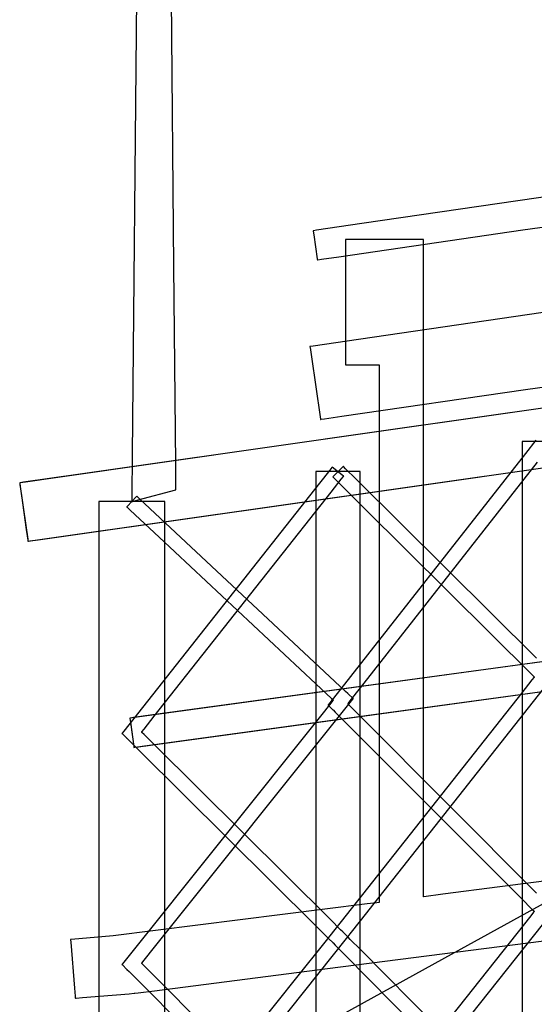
# Model space of a CAD drawing. Extents: x -1.87 to 2.02, y -1.45 to 3.07.
# Tile 25 of 59: x -1.61 to -1.44, y -0.31 to 0.02. Entities that reach past the tile are written whole.
import ezdxf

# ---------------------------------------------------------------- set-up
doc = ezdxf.new("R2010")
doc.units = 0

msp = doc.modelspace()

# ---------------------------------------------------------------- linework, layer by layer
at = {"layer": 'Layer 1', "color": 7, "linetype": 'CONTINUOUS'}
for p, q in [((-1.560547, -0.064765), (-1.564345, 0.347512)), ((-1.570346, 0.289116), (-1.574148, -0.126327)), ((-1.103908, 0.006584), (-1.499259, -0.050922)), ((-1.446754, -0.052993), (-1.051778, 0.004461)), ((-1.104948, -0.031168), (-1.500298, -0.088674)), ((-1.44583, -0.105026), (-1.051531, -0.047673)), ((-1.499259, -0.050922), (-1.514074, -0.053077)), ((-1.515118, -0.053229), (-1.515122, -0.05323)), ((-1.515122, -0.05323), (-1.515122, -0.05323)), ((-1.515122, -0.05323), (-1.515122, -0.05323)), ((-1.515122, -0.05323), (-1.515122, -0.05323)), ((-1.515122, -0.05323), (-1.515122, -0.05323)), ((-1.515122, -0.05323), (-1.515122, -0.05323)), ((-1.515122, -0.05323), (-1.515122, -0.05323)), ((-1.515122, -0.05323), (-1.515122, -0.05323)), ((-1.515122, -0.05323), (-1.515122, -0.05323)), ((-1.515122, -0.05323), (-1.515122, -0.053233)), ((-1.515122, -0.053233), (-1.515119, -0.053256)), ((-1.515119, -0.053256), (-1.515102, -0.053369)), ((-1.515056, -0.05322), (-1.515118, -0.053229)), ((-1.515102, -0.053369), (-1.514929, -0.054563)), ((-1.514074, -0.053077), (-1.515056, -0.05322)), ((-1.514929, -0.054563), (-1.513786, -0.062422)), ((-1.506743, -0.06172), (-1.446754, -0.052993)), ((-1.504616, -0.05608), (-1.504618, -0.05608)), ((-1.504618, -0.05608), (-1.504618, -0.05608)), ((-1.504618, -0.05608), (-1.504618, -0.05608)), ((-1.504618, -0.05608), (-1.504618, -0.05608)), ((-1.504618, -0.05608), (-1.504618, -0.05608)), ((-1.504618, -0.05608), (-1.504618, -0.056082)), ((-1.504618, -0.056082), (-1.504618, -0.05609)), ((-1.504618, -0.05609), (-1.504618, -0.056121)), ((-1.504618, -0.056121), (-1.504618, -0.056452)), ((-1.504618, -0.056452), (-1.504618, -0.058017)), ((-1.504596, -0.05608), (-1.504616, -0.05608)), ((-1.504488, -0.05608), (-1.504596, -0.05608)), ((-1.501257, -0.05608), (-1.504488, -0.05608)), ((-1.48049, -0.05608), (-1.501257, -0.05608)), ((-1.479292, -0.05608), (-1.48049, -0.05608)), ((-1.47918, -0.05608), (-1.479292, -0.05608)), ((-1.479157, -0.05608), (-1.47918, -0.05608)), ((-1.479155, -0.05608), (-1.479157, -0.05608)), ((-1.479154, -0.05608), (-1.479155, -0.05608)), ((-1.479154, -0.056082), (-1.479154, -0.05608)), ((-1.479154, -0.05608), (-1.479154, -0.05608)), ((-1.479154, -0.05608), (-1.479154, -0.05608)), ((-1.479154, -0.05608), (-1.479154, -0.05608)), ((-1.479154, -0.05608), (-1.479154, -0.05608)), ((-1.479154, -0.056091), (-1.479154, -0.056082)), ((-1.479154, -0.056131), (-1.479154, -0.056091)), ((-1.479154, -0.056567), (-1.479154, -0.056131)), ((-1.479154, -0.074192), (-1.479154, -0.056567)), ((-1.504618, -0.058017), (-1.504618, -0.089874)), ((-1.513786, -0.062422), (-1.513743, -0.062717)), ((-1.513743, -0.062717), (-1.513741, -0.062736)), ((-1.513741, -0.062736), (-1.51374, -0.062737)), ((-1.51374, -0.062737), (-1.51374, -0.062737)), ((-1.51374, -0.062737), (-1.51374, -0.062737)), ((-1.51374, -0.062737), (-1.51374, -0.062737)), ((-1.51374, -0.062737), (-1.51374, -0.062737)), ((-1.51374, -0.062737), (-1.51374, -0.062737)), ((-1.51374, -0.062737), (-1.51374, -0.062737)), ((-1.51374, -0.062737), (-1.513738, -0.062737)), ((-1.513738, -0.062737), (-1.513732, -0.062736)), ((-1.513732, -0.062736), (-1.513704, -0.062732)), ((-1.513704, -0.062732), (-1.513593, -0.062716)), ((-1.513593, -0.062716), (-1.512422, -0.062546)), ((-1.512422, -0.062546), (-1.506743, -0.06172)), ((-1.117904, -0.065224), (-1.591856, -0.132745)), ((-1.559952, -0.12933), (-1.560547, -0.064765)), ((-1.16191, -0.071493), (-1.494433, -0.118865)), ((-1.52791, -0.143048), (-1.054693, -0.075632)), ((-1.479154, -0.244518), (-1.479154, -0.074192)), ((-1.500298, -0.088674), (-1.515113, -0.090829)), ((-1.504618, -0.089874), (-1.504618, -0.095469)), ((-1.484251, -0.136829), (-1.152989, -0.089637)), ((-1.516161, -0.090982), (-1.516162, -0.090982)), ((-1.516162, -0.090982), (-1.516162, -0.090982)), ((-1.516162, -0.090982), (-1.516162, -0.090982)), ((-1.516162, -0.090982), (-1.516162, -0.090982)), ((-1.516162, -0.090982), (-1.516162, -0.090982)), ((-1.516162, -0.090982), (-1.516162, -0.090982)), ((-1.516162, -0.090982), (-1.516162, -0.090982)), ((-1.516162, -0.090982), (-1.516161, -0.090983)), ((-1.516158, -0.090981), (-1.516161, -0.090982)), ((-1.516161, -0.090983), (-1.516161, -0.090989)), ((-1.516161, -0.090989), (-1.516152, -0.091047)), ((-1.516096, -0.090972), (-1.516158, -0.090981)), ((-1.516152, -0.091047), (-1.516111, -0.09133)), ((-1.516111, -0.09133), (-1.515677, -0.094314)), ((-1.515113, -0.090829), (-1.516096, -0.090972)), ((-1.515677, -0.094314), (-1.512816, -0.113965)), ((-1.504618, -0.095469), (-1.504618, -0.09675)), ((-1.504618, -0.09675), (-1.504618, -0.096876)), ((-1.504618, -0.096876), (-1.504618, -0.096908)), ((-1.504618, -0.096908), (-1.504618, -0.096916)), ((-1.504618, -0.096916), (-1.504618, -0.096918)), ((-1.504618, -0.096918), (-1.504618, -0.096918)), ((-1.504618, -0.096918), (-1.504618, -0.096919)), ((-1.504618, -0.096919), (-1.504618, -0.096919)), ((-1.504618, -0.096919), (-1.504618, -0.096919)), ((-1.504618, -0.096919), (-1.504618, -0.096919)), ((-1.504618, -0.096919), (-1.504618, -0.096919)), ((-1.504618, -0.096919), (-1.504616, -0.096919)), ((-1.504616, -0.096919), (-1.504607, -0.096919)), ((-1.504607, -0.096919), (-1.504518, -0.096919)), ((-1.504518, -0.096919), (-1.504094, -0.096919)), ((-1.504094, -0.096919), (-1.495476, -0.096919)), ((-1.495476, -0.096919), (-1.493963, -0.096919)), ((-1.493963, -0.096919), (-1.493617, -0.096919)), ((-1.493617, -0.096919), (-1.493583, -0.096919)), ((-1.493583, -0.096919), (-1.493574, -0.096919)), ((-1.493574, -0.096919), (-1.493572, -0.096919)), ((-1.493572, -0.096919), (-1.493571, -0.096919)), ((-1.493571, -0.096919), (-1.493571, -0.096919)), ((-1.493571, -0.096919), (-1.493571, -0.096919)), ((-1.493571, -0.096919), (-1.493571, -0.096919)), ((-1.493571, -0.096919), (-1.493571, -0.096919)), ((-1.493571, -0.096919), (-1.493571, -0.096921)), ((-1.493571, -0.096921), (-1.493571, -0.096928)), ((-1.493571, -0.096928), (-1.493571, -0.096961)), ((-1.493571, -0.096961), (-1.493571, -0.097096)), ((-1.493571, -0.097096), (-1.493571, -0.09852)), ((-1.493571, -0.09852), (-1.493571, -0.105249)), ((-1.505715, -0.113737), (-1.44583, -0.105026)), ((-1.493571, -0.105249), (-1.493571, -0.242042)), ((-1.512816, -0.113965), (-1.512709, -0.114701)), ((-1.512709, -0.114701), (-1.512702, -0.11475)), ((-1.512702, -0.11475), (-1.512701, -0.114753)), ((-1.512701, -0.114753), (-1.512701, -0.114753)), ((-1.512701, -0.114753), (-1.512701, -0.114753)), ((-1.512701, -0.114753), (-1.512701, -0.114753)), ((-1.512701, -0.114753), (-1.512701, -0.114753)), ((-1.512701, -0.114753), (-1.512701, -0.114753)), ((-1.512701, -0.114753), (-1.512701, -0.114753)), ((-1.512701, -0.114753), (-1.512699, -0.114753)), ((-1.512699, -0.114753), (-1.512692, -0.114752)), ((-1.512692, -0.114752), (-1.512665, -0.114748)), ((-1.512665, -0.114748), (-1.512554, -0.114732)), ((-1.512554, -0.114732), (-1.511385, -0.114562)), ((-1.511385, -0.114562), (-1.505715, -0.113737)), ((-1.494433, -0.118865), (-1.599191, -0.13379)), ((-1.446913, -0.121993), (-1.446965, -0.121993)), ((-1.446965, -0.121993), (-1.446965, -0.121993)), ((-1.446965, -0.121993), (-1.446965, -0.121993)), ((-1.446965, -0.121993), (-1.446965, -0.121993)), ((-1.446965, -0.121993), (-1.446965, -0.121993)), ((-1.446965, -0.121993), (-1.446965, -0.121993)), ((-1.446965, -0.121993), (-1.446965, -0.121993)), ((-1.446965, -0.121993), (-1.446965, -0.121993)), ((-1.446965, -0.121993), (-1.446965, -0.121994)), ((-1.446965, -0.121994), (-1.446965, -0.121995)), ((-1.446965, -0.121995), (-1.446965, -0.122)), ((-1.446965, -0.122), (-1.446965, -0.122018)), ((-1.446529, -0.121993), (-1.446913, -0.121993)), ((-1.434653, -0.121993), (-1.446529, -0.121993)), ((-1.442454, -0.121543), (-1.445822, -0.125835)), ((-1.446965, -0.122018), (-1.446965, -0.122094)), ((-1.446965, -0.122094), (-1.446965, -0.122902)), ((-1.446965, -0.122902), (-1.446965, -0.12688)), ((-1.574148, -0.126327), (-1.574271, -0.139751)), ((-1.445822, -0.125835), (-1.509656, -0.207197)), ((-1.446965, -0.12688), (-1.446965, -0.143822)), ((-1.559892, -0.135844), (-1.559952, -0.12933)), ((-1.509714, -0.131312), (-1.513081, -0.135575)), ((-1.508995, -0.130401), (-1.509714, -0.131312)), ((-1.508927, -0.130315), (-1.508995, -0.130401)), ((-1.508911, -0.130295), (-1.508927, -0.130315)), ((-1.508907, -0.13029), (-1.508911, -0.130295)), ((-1.508906, -0.130289), (-1.508907, -0.13029)), ((-1.508905, -0.13029), (-1.508906, -0.130289)), ((-1.508906, -0.130289), (-1.508906, -0.130289)), ((-1.508906, -0.130289), (-1.508906, -0.130289)), ((-1.508906, -0.130289), (-1.508906, -0.130289)), ((-1.508906, -0.130289), (-1.508906, -0.130289)), ((-1.508874, -0.130313), (-1.508905, -0.13029)), ((-1.505724, -0.132803), (-1.508874, -0.130313)), ((-1.505541, -0.130284), (-1.508502, -0.133273)), ((-1.505372, -0.130113), (-1.505541, -0.130284)), ((-1.505335, -0.130077), (-1.505372, -0.130113)), ((-1.505332, -0.130073), (-1.505335, -0.130077)), ((-1.505331, -0.130072), (-1.505332, -0.130073)), ((-1.505328, -0.130075), (-1.505331, -0.130072)), ((-1.505331, -0.130072), (-1.505331, -0.130072)), ((-1.505331, -0.130072), (-1.505331, -0.130072)), ((-1.505331, -0.130072), (-1.505331, -0.130072)), ((-1.505331, -0.130072), (-1.505331, -0.130072)), ((-1.505331, -0.130072), (-1.505331, -0.130072)), ((-1.505313, -0.13009), (-1.505328, -0.130075)), ((-1.505249, -0.130153), (-1.505313, -0.13009)), ((-1.504545, -0.130852), (-1.505249, -0.130153)), ((-1.501201, -0.134169), (-1.504545, -0.130852)), ((-1.499719, -0.202315), (-1.441966, -0.128703)), ((-1.591856, -0.132745), (-1.609618, -0.135275)), ((-1.599191, -0.13379), (-1.60897, -0.135183)), ((-1.514177, -0.131777), (-1.514229, -0.131777)), ((-1.514229, -0.131777), (-1.514229, -0.131777)), ((-1.514229, -0.131777), (-1.514229, -0.131777)), ((-1.514229, -0.131777), (-1.514229, -0.131777)), ((-1.514229, -0.131777), (-1.514229, -0.131777)), ((-1.514229, -0.131777), (-1.514229, -0.131777)), ((-1.514229, -0.131777), (-1.514229, -0.131777)), ((-1.514229, -0.131777), (-1.514229, -0.131777)), ((-1.514229, -0.131777), (-1.514229, -0.131777)), ((-1.514229, -0.131777), (-1.514229, -0.131778)), ((-1.514229, -0.131778), (-1.514229, -0.131783)), ((-1.514229, -0.131783), (-1.514229, -0.131802)), ((-1.514229, -0.131802), (-1.514229, -0.131877)), ((-1.514229, -0.131877), (-1.514229, -0.132679)), ((-1.514229, -0.132679), (-1.514229, -0.136627)), ((-1.513793, -0.131777), (-1.514177, -0.131777)), ((-1.501917, -0.131777), (-1.513793, -0.131777)), ((-1.509233, -0.138458), (-1.505929, -0.134275)), ((-1.508712, -0.133484), (-1.508713, -0.133485)), ((-1.508713, -0.133485), (-1.508713, -0.133485)), ((-1.508713, -0.133485), (-1.508713, -0.133485)), ((-1.508713, -0.133485), (-1.508713, -0.133485)), ((-1.508713, -0.133485), (-1.508713, -0.133486)), ((-1.508713, -0.133486), (-1.508713, -0.133486)), ((-1.508713, -0.133486), (-1.508712, -0.133487)), ((-1.508708, -0.133481), (-1.508712, -0.133484)), ((-1.508712, -0.133487), (-1.508708, -0.133491)), ((-1.508672, -0.133444), (-1.508708, -0.133481)), ((-1.508708, -0.133491), (-1.508691, -0.133507)), ((-1.508691, -0.133507), (-1.508511, -0.133686)), ((-1.508502, -0.133273), (-1.508672, -0.133444)), ((-1.508511, -0.133686), (-1.507635, -0.134555)), ((-1.507635, -0.134555), (-1.498443, -0.143676)), ((-1.505929, -0.134275), (-1.505222, -0.133381)), ((-1.505196, -0.13322), (-1.505724, -0.132803)), ((-1.505222, -0.133381), (-1.505155, -0.133296)), ((-1.505146, -0.13326), (-1.505196, -0.13322)), ((-1.505155, -0.133296), (-1.505139, -0.133275)), ((-1.505135, -0.133268), (-1.505146, -0.13326)), ((-1.505139, -0.133275), (-1.505135, -0.13327)), ((-1.505134, -0.133269), (-1.505135, -0.133268)), ((-1.505135, -0.13327), (-1.505134, -0.133269)), ((-1.505134, -0.133269), (-1.505134, -0.133269)), ((-1.505134, -0.133269), (-1.505134, -0.133269)), ((-1.505134, -0.133269), (-1.505134, -0.133269)), ((-1.505134, -0.133269), (-1.505134, -0.133269)), ((-1.505134, -0.133269), (-1.505134, -0.133269)), ((-1.500057, -0.131777), (-1.501917, -0.131777)), ((-1.442297, -0.192615), (-1.501201, -0.134169)), ((-1.499869, -0.131777), (-1.500057, -0.131777)), ((-1.499825, -0.131777), (-1.499869, -0.131777)), ((-1.499816, -0.131777), (-1.499825, -0.131777)), ((-1.499815, -0.131777), (-1.499816, -0.131777)), ((-1.499816, -0.131777), (-1.499816, -0.131777)), ((-1.499815, -0.131787), (-1.499815, -0.131777)), ((-1.499815, -0.131777), (-1.499815, -0.131777)), ((-1.499815, -0.131777), (-1.499815, -0.131777)), ((-1.499815, -0.131777), (-1.499815, -0.131777)), ((-1.499815, -0.131777), (-1.499815, -0.131777)), ((-1.499815, -0.131777), (-1.499815, -0.131777)), ((-1.499815, -0.131777), (-1.499815, -0.131777)), ((-1.499815, -0.131777), (-1.499815, -0.131777)), ((-1.499815, -0.133644), (-1.499815, -0.131787)), ((-1.499815, -0.170798), (-1.499815, -0.133644)), ((-1.610869, -0.135453), (-1.610874, -0.135454)), ((-1.61087, -0.135453), (-1.610874, -0.135454)), ((-1.610874, -0.135454), (-1.610874, -0.135454)), ((-1.610874, -0.135454), (-1.610874, -0.135454)), ((-1.610874, -0.135454), (-1.610874, -0.135454)), ((-1.610874, -0.135454), (-1.610874, -0.135454)), ((-1.610874, -0.135454), (-1.610874, -0.135454)), ((-1.610874, -0.135454), (-1.610874, -0.135454)), ((-1.610874, -0.135454), (-1.610874, -0.135454)), ((-1.610874, -0.135454), (-1.610874, -0.135455)), ((-1.610874, -0.135454), (-1.610874, -0.135454)), ((-1.610874, -0.135454), (-1.610874, -0.135454)), ((-1.610874, -0.135454), (-1.610874, -0.135454)), ((-1.610874, -0.135454), (-1.610874, -0.135454)), ((-1.610874, -0.135454), (-1.610874, -0.135454)), ((-1.610874, -0.135454), (-1.610874, -0.135454)), ((-1.610874, -0.135454), (-1.610874, -0.135455)), ((-1.610874, -0.135455), (-1.610873, -0.13546)), ((-1.610874, -0.135455), (-1.610874, -0.135456)), ((-1.610874, -0.135456), (-1.610871, -0.135475)), ((-1.610873, -0.13546), (-1.610867, -0.135506)), ((-1.610871, -0.135475), (-1.610858, -0.135565)), ((-1.610763, -0.135438), (-1.61087, -0.135453)), ((-1.610795, -0.135443), (-1.610869, -0.135453)), ((-1.610867, -0.135506), (-1.610835, -0.135733)), ((-1.610858, -0.135565), (-1.610804, -0.135946)), ((-1.610835, -0.135733), (-1.610495, -0.138122)), ((-1.610804, -0.135946), (-1.610287, -0.139582)), ((-1.609618, -0.135275), (-1.610795, -0.135443)), ((-1.60897, -0.135183), (-1.610763, -0.135438)), ((-1.593399, -0.152378), (-1.484251, -0.136829)), ((-1.513081, -0.135575), (-1.576927, -0.216404)), ((-1.572186, -0.141004), (-1.559874, -0.137722)), ((-1.559877, -0.137373), (-1.559892, -0.135844)), ((-1.559875, -0.137683), (-1.559877, -0.137373)), ((-1.559874, -0.137712), (-1.559875, -0.137683)), ((-1.559874, -0.137719), (-1.559874, -0.137712)), ((-1.559874, -0.137721), (-1.559874, -0.137719)), ((-1.559874, -0.137722), (-1.559874, -0.137721)), ((-1.559874, -0.137722), (-1.559874, -0.137722)), ((-1.559874, -0.137722), (-1.559874, -0.137722)), ((-1.559874, -0.137722), (-1.559874, -0.137722)), ((-1.514229, -0.136627), (-1.514229, -0.153441)), ((-1.610495, -0.138122), (-1.608255, -0.15385)), ((-1.610287, -0.139582), (-1.608716, -0.150617)), ((-1.57285, -0.140026), (-1.575725, -0.143102)), ((-1.574271, -0.139751), (-1.574288, -0.141564)), ((-1.574046, -0.1415), (-1.572186, -0.141004)), ((-1.572685, -0.139851), (-1.57285, -0.140026)), ((-1.57265, -0.139813), (-1.572685, -0.139851)), ((-1.572647, -0.139809), (-1.57265, -0.139813)), ((-1.572646, -0.139809), (-1.572647, -0.139809)), ((-1.572646, -0.139809), (-1.572646, -0.139808)), ((-1.572646, -0.139808), (-1.572646, -0.139808)), ((-1.572646, -0.139808), (-1.572646, -0.139808)), ((-1.572646, -0.139808), (-1.572646, -0.139808)), ((-1.572646, -0.139808), (-1.572646, -0.139809)), ((-1.572643, -0.139811), (-1.572646, -0.139809)), ((-1.572628, -0.139825), (-1.572643, -0.139811)), ((-1.572562, -0.139887), (-1.572628, -0.139825)), ((-1.57184, -0.140562), (-1.572562, -0.139887)), ((-1.568412, -0.143766), (-1.57184, -0.140562)), ((-1.566972, -0.211556), (-1.509233, -0.138458)), ((-1.599782, -0.153287), (-1.52791, -0.143048)), ((-1.585021, -0.141564), (-1.585099, -0.141564)), ((-1.585099, -0.141564), (-1.585099, -0.141564)), ((-1.585099, -0.141564), (-1.585099, -0.141564)), ((-1.585099, -0.141564), (-1.585099, -0.141564)), ((-1.585099, -0.141564), (-1.585099, -0.141564)), ((-1.585099, -0.141564), (-1.585099, -0.141564)), ((-1.585099, -0.141564), (-1.585099, -0.141564)), ((-1.585099, -0.141564), (-1.585099, -0.141564)), ((-1.585099, -0.141564), (-1.585099, -0.141565)), ((-1.585099, -0.141565), (-1.585099, -0.141566)), ((-1.585099, -0.141566), (-1.585099, -0.14157)), ((-1.585099, -0.14157), (-1.585099, -0.141589)), ((-1.585099, -0.141589), (-1.585099, -0.141664)), ((-1.585099, -0.141664), (-1.585099, -0.142459)), ((-1.585099, -0.142459), (-1.585099, -0.146378)), ((-1.584445, -0.141564), (-1.585021, -0.141564)), ((-1.566629, -0.141564), (-1.584445, -0.141564)), ((-1.575928, -0.143319), (-1.575929, -0.14332)), ((-1.575929, -0.14332), (-1.575929, -0.14332)), ((-1.575929, -0.14332), (-1.575929, -0.14332)), ((-1.575929, -0.14332), (-1.575929, -0.14332)), ((-1.575929, -0.14332), (-1.575929, -0.14332)), ((-1.575929, -0.14332), (-1.575929, -0.14332)), ((-1.575929, -0.14332), (-1.575928, -0.143321)), ((-1.575925, -0.143315), (-1.575928, -0.143319)), ((-1.575928, -0.143321), (-1.575924, -0.143325)), ((-1.57589, -0.143278), (-1.575925, -0.143315)), ((-1.575924, -0.143325), (-1.575907, -0.143341)), ((-1.575907, -0.143341), (-1.575722, -0.143514)), ((-1.575725, -0.143102), (-1.57589, -0.143278)), ((-1.575722, -0.143514), (-1.574825, -0.144353)), ((-1.574825, -0.144353), (-1.56541, -0.153154)), ((-1.574288, -0.141564), (-1.574288, -0.141564)), ((-1.574288, -0.141564), (-1.574288, -0.141564)), ((-1.574288, -0.141564), (-1.574288, -0.141564)), ((-1.574288, -0.141564), (-1.574288, -0.141564)), ((-1.574288, -0.141564), (-1.574288, -0.141564)), ((-1.574288, -0.141564), (-1.574288, -0.141564)), ((-1.574288, -0.141564), (-1.574288, -0.141564)), ((-1.574288, -0.141564), (-1.574288, -0.141564)), ((-1.574288, -0.141564), (-1.574288, -0.141564)), ((-1.574288, -0.141564), (-1.574288, -0.141564)), ((-1.574288, -0.141564), (-1.574287, -0.141564)), ((-1.574287, -0.141564), (-1.574278, -0.141562)), ((-1.574287, -0.141564), (-1.574287, -0.141564)), ((-1.574278, -0.141562), (-1.574234, -0.14155)), ((-1.574234, -0.14155), (-1.574046, -0.1415)), ((-1.508022, -0.200219), (-1.568412, -0.143766)), ((-1.563839, -0.141564), (-1.566629, -0.141564)), ((-1.563558, -0.141564), (-1.563839, -0.141564)), ((-1.563492, -0.141564), (-1.563558, -0.141564)), ((-1.563478, -0.141564), (-1.563492, -0.141564)), ((-1.563477, -0.141564), (-1.563478, -0.141564)), ((-1.563477, -0.141565), (-1.563477, -0.141564)), ((-1.563477, -0.141564), (-1.563477, -0.141564)), ((-1.563477, -0.141564), (-1.563477, -0.141564)), ((-1.563477, -0.141564), (-1.563477, -0.141564)), ((-1.563477, -0.141564), (-1.563477, -0.141564)), ((-1.563477, -0.141564), (-1.563477, -0.141564)), ((-1.563477, -0.141564), (-1.563477, -0.141564)), ((-1.563477, -0.141564), (-1.563477, -0.141564)), ((-1.563477, -0.141575), (-1.563477, -0.141565)), ((-1.563477, -0.143417), (-1.563477, -0.141575)), ((-1.563477, -0.18029), (-1.563477, -0.143417)), ((-1.498443, -0.143676), (-1.443521, -0.198173)), ((-1.446965, -0.143822), (-1.446965, -0.311714)), ((-1.585099, -0.146378), (-1.585099, -0.163065)), ((-1.608716, -0.150617), (-1.608221, -0.154094)), ((-1.115435, -0.149272), (-1.574937, -0.212178)), ((-1.11226, -0.148837), (-1.557088, -0.209735)), ((-1.498253, -0.211382), (-1.053776, -0.15053)), ((-1.495386, -0.210989), (-1.053206, -0.15045)), ((-1.608255, -0.15385), (-1.608172, -0.15444)), ((-1.608221, -0.154094), (-1.608175, -0.154418)), ((-1.607545, -0.154393), (-1.604837, -0.154007)), ((-1.606586, -0.154257), (-1.599782, -0.153287)), ((-1.604837, -0.154007), (-1.593399, -0.152378)), ((-1.56541, -0.153154), (-1.509149, -0.205744)), ((-1.514229, -0.153441), (-1.514229, -0.320071)), ((-1.608175, -0.154418), (-1.608166, -0.154478)), ((-1.608172, -0.15444), (-1.608166, -0.154479)), ((-1.608166, -0.154478), (-1.608166, -0.154481)), ((-1.608166, -0.154479), (-1.608166, -0.154481)), ((-1.608166, -0.154481), (-1.608166, -0.154482)), ((-1.608166, -0.154482), (-1.608165, -0.154481)), ((-1.608166, -0.154481), (-1.608166, -0.154482)), ((-1.608166, -0.154482), (-1.608166, -0.154482)), ((-1.608166, -0.154482), (-1.608166, -0.154482)), ((-1.608166, -0.154482), (-1.608166, -0.154482)), ((-1.608166, -0.154482), (-1.608166, -0.154482)), ((-1.608166, -0.154482), (-1.608166, -0.154482)), ((-1.608166, -0.154482), (-1.608166, -0.154482)), ((-1.608166, -0.154482), (-1.608166, -0.154482)), ((-1.608166, -0.154482), (-1.608165, -0.154482)), ((-1.608165, -0.154481), (-1.608163, -0.154481)), ((-1.608165, -0.154482), (-1.608165, -0.154481)), ((-1.608165, -0.154481), (-1.608162, -0.154481)), ((-1.608163, -0.154481), (-1.608155, -0.15448)), ((-1.608162, -0.154481), (-1.608149, -0.154479)), ((-1.608155, -0.15448), (-1.608122, -0.154475)), ((-1.608149, -0.154479), (-1.608097, -0.154472)), ((-1.608122, -0.154475), (-1.60799, -0.154456)), ((-1.608097, -0.154472), (-1.607545, -0.154393)), ((-1.60799, -0.154456), (-1.606586, -0.154257)), ((-1.585099, -0.163065), (-1.585099, -0.328431)), ((-1.499815, -1.234725), (-1.499815, -0.170798)), ((-1.563477, -1.236153), (-1.563477, -0.18029)), ((-1.499711, -0.278304), (-1.437118, -0.199058)), ((-1.443059, -0.198828), (-1.443763, -0.199718)), ((-1.443521, -0.198173), (-1.442993, -0.198698)), ((-1.442993, -0.198744), (-1.443059, -0.198828)), ((-1.442993, -0.198698), (-1.442977, -0.198713)), ((-1.442977, -0.198723), (-1.442993, -0.198744)), ((-1.442977, -0.198713), (-1.442974, -0.198717)), ((-1.442974, -0.198719), (-1.442977, -0.198723)), ((-1.442974, -0.198717), (-1.442973, -0.198718)), ((-1.442973, -0.198718), (-1.442974, -0.198719)), ((-1.442973, -0.198718), (-1.442973, -0.198718)), ((-1.442973, -0.198718), (-1.442973, -0.198718)), ((-1.504538, -0.203476), (-1.508022, -0.200219)), ((-1.443763, -0.199718), (-1.447062, -0.203895)), ((-1.447062, -0.203895), (-1.509653, -0.283139)), ((-1.503783, -0.204182), (-1.504538, -0.203476)), ((-1.503581, -0.204371), (-1.503783, -0.204182)), ((-1.50216, -0.205702), (-1.503581, -0.204371)), ((-1.503024, -0.206527), (-1.499719, -0.202315)), ((-1.566858, -0.286869), (-1.50266, -0.206549)), ((-1.509397, -0.207282), (-1.512778, -0.211512)), ((-1.510224, -0.207922), (-1.510225, -0.207922)), ((-1.510225, -0.207922), (-1.510225, -0.207922)), ((-1.510225, -0.207922), (-1.510225, -0.207923)), ((-1.510225, -0.207923), (-1.510225, -0.207923)), ((-1.510225, -0.207923), (-1.510225, -0.207923)), ((-1.510225, -0.207923), (-1.510225, -0.207923)), ((-1.510225, -0.207923), (-1.510225, -0.207923)), ((-1.510225, -0.207923), (-1.510223, -0.207924)), ((-1.510223, -0.20792), (-1.510224, -0.207922)), ((-1.510183, -0.207869), (-1.510223, -0.20792)), ((-1.510223, -0.207924), (-1.510218, -0.207929)), ((-1.510218, -0.207929), (-1.510196, -0.207951)), ((-1.510196, -0.207951), (-1.50998, -0.208168)), ((-1.509656, -0.207197), (-1.510183, -0.207869)), ((-1.50998, -0.208168), (-1.508731, -0.20942)), ((-1.508676, -0.20638), (-1.509397, -0.207282)), ((-1.509149, -0.205744), (-1.508608, -0.206249)), ((-1.508608, -0.206295), (-1.508676, -0.20638)), ((-1.508608, -0.206249), (-1.508591, -0.206265)), ((-1.508591, -0.206275), (-1.508608, -0.206295)), ((-1.508591, -0.206265), (-1.508588, -0.206268)), ((-1.508588, -0.20627), (-1.508591, -0.206275)), ((-1.508588, -0.206268), (-1.508587, -0.206269)), ((-1.508587, -0.206269), (-1.508588, -0.20627)), ((-1.508587, -0.206269), (-1.508587, -0.206269)), ((-1.508587, -0.206269), (-1.508587, -0.206269)), ((-1.503819, -0.20754), (-1.503818, -0.207539)), ((-1.503819, -0.207541), (-1.503819, -0.20754)), ((-1.503816, -0.207544), (-1.503819, -0.207541)), ((-1.503819, -0.207541), (-1.503819, -0.207541)), ((-1.503819, -0.207541), (-1.503819, -0.207541)), ((-1.503818, -0.207539), (-1.503814, -0.207534)), ((-1.503802, -0.207558), (-1.503816, -0.207544)), ((-1.503814, -0.207534), (-1.503798, -0.207514)), ((-1.50374, -0.20762), (-1.503802, -0.207558)), ((-1.503798, -0.207514), (-1.503731, -0.207428)), ((-1.503052, -0.208308), (-1.50374, -0.20762)), ((-1.503731, -0.207428), (-1.503024, -0.206527)), ((-1.499786, -0.211577), (-1.503052, -0.208308)), ((-1.50266, -0.206549), (-1.502104, -0.205852)), ((-1.502079, -0.205778), (-1.50216, -0.205702)), ((-1.502104, -0.205852), (-1.502061, -0.205799)), ((-1.502062, -0.205794), (-1.502079, -0.205778)), ((-1.50206, -0.205796), (-1.502062, -0.205794)), ((-1.502061, -0.205799), (-1.50206, -0.205797)), ((-1.502059, -0.205796), (-1.50206, -0.205796)), ((-1.50206, -0.205797), (-1.502059, -0.205797)), ((-1.502059, -0.205797), (-1.502059, -0.205796)), ((-1.502059, -0.205796), (-1.502059, -0.205796)), ((-1.502059, -0.205797), (-1.502059, -0.205797)), ((-1.502059, -0.205797), (-1.502059, -0.205797)), ((-1.502059, -0.205797), (-1.502059, -0.205797)), ((-1.502059, -0.205797), (-1.502059, -0.205797)), ((-1.512778, -0.211512), (-1.576924, -0.291768)), ((-1.557088, -0.209735), (-1.573758, -0.212017)), ((-1.570276, -0.215739), (-1.566972, -0.211556)), ((-1.565759, -0.220624), (-1.498253, -0.211382)), ((-1.564634, -0.22047), (-1.495386, -0.210989)), ((-1.508731, -0.20942), (-1.508721, -0.20943)), ((-1.508721, -0.20943), (-1.508721, -0.209431)), ((-1.508721, -0.209431), (-1.50872, -0.209431)), ((-1.50872, -0.209431), (-1.508716, -0.209435)), ((-1.508716, -0.209435), (-1.508699, -0.209452)), ((-1.508699, -0.209452), (-1.508632, -0.209519)), ((-1.508632, -0.209519), (-1.507927, -0.210225)), ((-1.507927, -0.210225), (-1.504631, -0.213523)), ((-1.442203, -0.269205), (-1.499786, -0.211577)), ((-1.574933, -0.212178), (-1.574937, -0.212178)), ((-1.574937, -0.212178), (-1.574937, -0.212178)), ((-1.574937, -0.212178), (-1.574937, -0.212178)), ((-1.574937, -0.212178), (-1.574937, -0.212178)), ((-1.574937, -0.212178), (-1.574937, -0.212178)), ((-1.574937, -0.212178), (-1.574937, -0.212178)), ((-1.574937, -0.212178), (-1.574937, -0.212178)), ((-1.574937, -0.212178), (-1.574937, -0.212179)), ((-1.574937, -0.212178), (-1.574937, -0.212178)), ((-1.574937, -0.212178), (-1.574937, -0.212178)), ((-1.574937, -0.212178), (-1.574937, -0.212178)), ((-1.574937, -0.212178), (-1.574937, -0.212178)), ((-1.574937, -0.212178), (-1.574937, -0.212178)), ((-1.574937, -0.212178), (-1.574937, -0.212179)), ((-1.574937, -0.212179), (-1.574937, -0.212179)), ((-1.574937, -0.212179), (-1.574937, -0.212181)), ((-1.574937, -0.212179), (-1.574937, -0.212179)), ((-1.574937, -0.212179), (-1.574936, -0.212185)), ((-1.574937, -0.212181), (-1.574934, -0.212205)), ((-1.574936, -0.212185), (-1.574932, -0.212214)), ((-1.574934, -0.212205), (-1.574918, -0.212318)), ((-1.574863, -0.212168), (-1.574933, -0.212178)), ((-1.574932, -0.212214), (-1.574915, -0.212338)), ((-1.574918, -0.212318), (-1.574755, -0.213514)), ((-1.574915, -0.212338), (-1.574747, -0.213567)), ((-1.573758, -0.212017), (-1.574863, -0.212168)), ((-1.574755, -0.213514), (-1.573677, -0.221386)), ((-1.574747, -0.213567), (-1.573674, -0.221414)), ((-1.504631, -0.213523), (-1.447058, -0.271145)), ((-1.577503, -0.217133), (-1.577504, -0.217135)), ((-1.577504, -0.217135), (-1.577504, -0.217135)), ((-1.577504, -0.217135), (-1.577504, -0.217135)), ((-1.577504, -0.217135), (-1.577504, -0.217135)), ((-1.577504, -0.217135), (-1.577504, -0.217135)), ((-1.577504, -0.217135), (-1.577504, -0.217135)), ((-1.577504, -0.217135), (-1.577504, -0.217135)), ((-1.577504, -0.217135), (-1.577504, -0.217135)), ((-1.577504, -0.217135), (-1.577503, -0.217136)), ((-1.577461, -0.217081), (-1.577503, -0.217133)), ((-1.577503, -0.217136), (-1.577498, -0.217142)), ((-1.577498, -0.217142), (-1.577475, -0.217164)), ((-1.577475, -0.217164), (-1.577256, -0.217381)), ((-1.576927, -0.216404), (-1.577461, -0.217081)), ((-1.577256, -0.217381), (-1.575991, -0.218637)), ((-1.571071, -0.216745), (-1.57107, -0.216744)), ((-1.571071, -0.216746), (-1.571071, -0.216745)), ((-1.571071, -0.216745), (-1.571071, -0.216745)), ((-1.571071, -0.216745), (-1.571071, -0.216745)), ((-1.571068, -0.216748), (-1.571071, -0.216746)), ((-1.57107, -0.216744), (-1.571066, -0.216739)), ((-1.571054, -0.216762), (-1.571068, -0.216748)), ((-1.571066, -0.216739), (-1.57105, -0.216718)), ((-1.570992, -0.216824), (-1.571054, -0.216762)), ((-1.57105, -0.216718), (-1.570983, -0.216634)), ((-1.570304, -0.217506), (-1.570992, -0.216824)), ((-1.570983, -0.216634), (-1.570276, -0.215739)), ((-1.567039, -0.220746), (-1.570304, -0.217506)), ((-1.575991, -0.218637), (-1.575981, -0.218647)), ((-1.575981, -0.218647), (-1.57598, -0.218647)), ((-1.57598, -0.218647), (-1.57598, -0.218648)), ((-1.57598, -0.218648), (-1.575976, -0.218652)), ((-1.575976, -0.218652), (-1.575959, -0.218668)), ((-1.575959, -0.218668), (-1.575892, -0.218735)), ((-1.575892, -0.218735), (-1.575187, -0.219434)), ((-1.575187, -0.219434), (-1.571892, -0.222704)), ((-1.573677, -0.221386), (-1.573637, -0.221681)), ((-1.573674, -0.221414), (-1.573636, -0.221688)), ((-1.573469, -0.221679), (-1.572151, -0.221499)), ((-1.57326, -0.221651), (-1.57162, -0.221426)), ((-1.572151, -0.221499), (-1.565759, -0.220624)), ((-1.57162, -0.221426), (-1.564634, -0.22047)), ((-1.509473, -0.277871), (-1.567039, -0.220746)), ((-1.472191, -0.290366), (-1.346531, -0.221254)), ((-1.573637, -0.221681), (-1.573634, -0.221701)), ((-1.573636, -0.221688), (-1.573634, -0.221702)), ((-1.573634, -0.221701), (-1.573634, -0.221702)), ((-1.573634, -0.221702), (-1.573634, -0.221702)), ((-1.573634, -0.221702), (-1.573634, -0.221702)), ((-1.573634, -0.221702), (-1.573634, -0.221702)), ((-1.573634, -0.221702), (-1.573634, -0.221702)), ((-1.573634, -0.221702), (-1.573634, -0.221702)), ((-1.573634, -0.221702), (-1.573634, -0.221702)), ((-1.573634, -0.221702), (-1.573632, -0.221702)), ((-1.573634, -0.221702), (-1.573634, -0.221702)), ((-1.573634, -0.221702), (-1.573634, -0.221702)), ((-1.573634, -0.221702), (-1.573634, -0.221702)), ((-1.573634, -0.221702), (-1.573634, -0.221702)), ((-1.573634, -0.221702), (-1.573634, -0.221702)), ((-1.573634, -0.221702), (-1.573634, -0.221702)), ((-1.573634, -0.221702), (-1.573634, -0.221702)), ((-1.573634, -0.221702), (-1.573632, -0.221702)), ((-1.573632, -0.221702), (-1.573624, -0.221701)), ((-1.573632, -0.221702), (-1.573624, -0.221701)), ((-1.573624, -0.221701), (-1.573593, -0.221696)), ((-1.573624, -0.221701), (-1.573593, -0.221696)), ((-1.573593, -0.221696), (-1.57326, -0.221651)), ((-1.573593, -0.221696), (-1.573469, -0.221679)), ((-1.571892, -0.222704), (-1.514332, -0.279815)), ((-1.510465, -0.293809), (-1.088772, -0.239692)), ((-1.493571, -0.242042), (-1.493571, -0.266054)), ((-1.479154, -0.267743), (-1.479154, -0.244518)), ((-1.41368, -0.262018), (-1.472858, -0.269611)), ((-1.493571, -0.266054), (-1.493571, -0.271547)), ((-1.479154, -0.269916), (-1.479154, -0.267743)), ((-1.472858, -0.269611), (-1.478984, -0.270397)), ((-1.497467, -0.272769), (-1.580362, -0.283181)), ((-1.494321, -0.272365), (-1.497467, -0.272769)), ((-1.493655, -0.27228), (-1.494321, -0.272365)), ((-1.493591, -0.272272), (-1.493655, -0.27228)), ((-1.493576, -0.27227), (-1.493591, -0.272272)), ((-1.493572, -0.272269), (-1.493576, -0.27227)), ((-1.493571, -0.272269), (-1.493572, -0.272269)), ((-1.493571, -0.271547), (-1.493571, -0.272088)), ((-1.493571, -0.272088), (-1.493571, -0.272225)), ((-1.493571, -0.272225), (-1.493571, -0.272258)), ((-1.493571, -0.272258), (-1.493571, -0.272267)), ((-1.493571, -0.272267), (-1.493571, -0.272268)), ((-1.493571, -0.272268), (-1.493571, -0.272269)), ((-1.493571, -0.272269), (-1.493571, -0.272269)), ((-1.493571, -0.272269), (-1.493571, -0.272269)), ((-1.479154, -0.270363), (-1.479154, -0.269916)), ((-1.479154, -0.270405), (-1.479154, -0.270363)), ((-1.479154, -0.270415), (-1.479154, -0.270405)), ((-1.479154, -0.270418), (-1.479154, -0.270415)), ((-1.479153, -0.270418), (-1.479154, -0.270419)), ((-1.479154, -0.270419), (-1.479154, -0.270418)), ((-1.479154, -0.270418), (-1.479154, -0.270418)), ((-1.479154, -0.270419), (-1.479154, -0.270419)), ((-1.47915, -0.270418), (-1.479153, -0.270418)), ((-1.479136, -0.270416), (-1.47915, -0.270418)), ((-1.478984, -0.270397), (-1.479136, -0.270416)), ((-1.447058, -0.271145), (-1.443764, -0.274441)), ((-1.493516, -0.346512), (-1.436933, -0.275357)), ((-1.443177, -0.27549), (-1.444057, -0.276598)), ((-1.443764, -0.274441), (-1.44306, -0.275146)), ((-1.442995, -0.275262), (-1.443177, -0.27549)), ((-1.44306, -0.275146), (-1.442994, -0.275213)), ((-1.442978, -0.27524), (-1.442995, -0.275262)), ((-1.442994, -0.275213), (-1.442977, -0.275229)), ((-1.442974, -0.275235), (-1.442978, -0.27524)), ((-1.442977, -0.275229), (-1.442974, -0.275233)), ((-1.442974, -0.275233), (-1.442973, -0.275233)), ((-1.442973, -0.275234), (-1.442974, -0.275235)), ((-1.442973, -0.275233), (-1.442973, -0.275234)), ((-1.442973, -0.275234), (-1.442973, -0.275234)), ((-1.442973, -0.275234), (-1.442973, -0.275234)), ((-1.506149, -0.281169), (-1.509473, -0.277871)), ((-1.50302, -0.282494), (-1.499711, -0.278304)), ((-1.444057, -0.276598), (-1.45328, -0.288196)), ((-1.514332, -0.279815), (-1.51104, -0.283082)), ((-1.505428, -0.281885), (-1.506149, -0.281169)), ((-1.505236, -0.282076), (-1.505428, -0.281885)), ((-1.503891, -0.283407), (-1.505236, -0.282076)), ((-1.503729, -0.283392), (-1.50302, -0.282494)), ((-1.594295, -0.284332), (-1.594299, -0.284332)), ((-1.594299, -0.284332), (-1.594299, -0.284332)), ((-1.594299, -0.284332), (-1.594299, -0.284332)), ((-1.594299, -0.284332), (-1.594299, -0.284332)), ((-1.594299, -0.284332), (-1.594299, -0.284332)), ((-1.594299, -0.284332), (-1.594299, -0.284332)), ((-1.594299, -0.284332), (-1.594299, -0.284333)), ((-1.594299, -0.284333), (-1.594299, -0.284337)), ((-1.594299, -0.284337), (-1.594298, -0.284352)), ((-1.594298, -0.284352), (-1.594285, -0.284508)), ((-1.594281, -0.28433), (-1.594295, -0.284332)), ((-1.594285, -0.284508), (-1.594224, -0.285244)), ((-1.594127, -0.284318), (-1.594281, -0.28433)), ((-1.594224, -0.285244), (-1.592986, -0.300187)), ((-1.580362, -0.283181), (-1.594127, -0.284318)), ((-1.560773, -0.354659), (-1.50419, -0.283993)), ((-1.511333, -0.285222), (-1.520554, -0.296739)), ((-1.510452, -0.284122), (-1.511333, -0.285222)), ((-1.51104, -0.283082), (-1.510336, -0.28378)), ((-1.510271, -0.283896), (-1.510452, -0.284122)), ((-1.510336, -0.28378), (-1.510269, -0.283847)), ((-1.510254, -0.283874), (-1.510271, -0.283896)), ((-1.510269, -0.283847), (-1.510253, -0.283863)), ((-1.51025, -0.283869), (-1.510254, -0.283874)), ((-1.510253, -0.283863), (-1.510249, -0.283866)), ((-1.510249, -0.283868), (-1.51025, -0.283869)), ((-1.510249, -0.283866), (-1.510248, -0.283867)), ((-1.510248, -0.283867), (-1.510249, -0.283868)), ((-1.510248, -0.283867), (-1.510248, -0.283867)), ((-1.510248, -0.283867), (-1.510248, -0.283867)), ((-1.510224, -0.283863), (-1.510225, -0.283863)), ((-1.510225, -0.283863), (-1.510225, -0.283863)), ((-1.510225, -0.283863), (-1.510225, -0.283863)), ((-1.510225, -0.283863), (-1.510225, -0.283863)), ((-1.510225, -0.283863), (-1.510225, -0.283863)), ((-1.510225, -0.283863), (-1.510225, -0.283863)), ((-1.510225, -0.283863), (-1.510225, -0.283864)), ((-1.510225, -0.283864), (-1.510224, -0.283864)), ((-1.510223, -0.283861), (-1.510224, -0.283863)), ((-1.510224, -0.283864), (-1.51022, -0.283868)), ((-1.510182, -0.28381), (-1.510223, -0.283861)), ((-1.51022, -0.283868), (-1.5102, -0.283888)), ((-1.5102, -0.283888), (-1.509991, -0.2841)), ((-1.509653, -0.283139), (-1.510182, -0.28381)), ((-1.509991, -0.2841), (-1.508741, -0.285363)), ((-1.508741, -0.285363), (-1.508729, -0.285375)), ((-1.508729, -0.285375), (-1.508728, -0.285375)), ((-1.508728, -0.285375), (-1.508728, -0.285376)), ((-1.508728, -0.285376), (-1.508724, -0.28538)), ((-1.508724, -0.28538), (-1.508708, -0.285397)), ((-1.508708, -0.285397), (-1.508641, -0.285464)), ((-1.508641, -0.285464), (-1.507937, -0.286174)), ((-1.50419, -0.283993), (-1.503796, -0.283502)), ((-1.503814, -0.283483), (-1.503891, -0.283407)), ((-1.503819, -0.283505), (-1.503818, -0.283504)), ((-1.503818, -0.283506), (-1.503819, -0.283505)), ((-1.503819, -0.283505), (-1.503819, -0.283505)), ((-1.503819, -0.283505), (-1.503819, -0.283505)), ((-1.503819, -0.283505), (-1.503819, -0.283505)), ((-1.503818, -0.283504), (-1.503814, -0.283499)), ((-1.503814, -0.28351), (-1.503818, -0.283506)), ((-1.503814, -0.283499), (-1.503797, -0.283477)), ((-1.503798, -0.283499), (-1.503814, -0.283483)), ((-1.503798, -0.283527), (-1.503814, -0.28351)), ((-1.503796, -0.283501), (-1.503798, -0.283499)), ((-1.50373, -0.283595), (-1.503798, -0.283527)), ((-1.503797, -0.283477), (-1.503729, -0.283392)), ((-1.503796, -0.283502), (-1.503796, -0.283501)), ((-1.503796, -0.283501), (-1.503796, -0.283501)), ((-1.503796, -0.283501), (-1.503796, -0.283501)), ((-1.503796, -0.283501), (-1.503796, -0.283501)), ((-1.503796, -0.283501), (-1.503796, -0.283501)), ((-1.503796, -0.283501), (-1.503796, -0.283501)), ((-1.503796, -0.283501), (-1.503796, -0.283501)), ((-1.503796, -0.283501), (-1.503796, -0.283501)), ((-1.503024, -0.284308), (-1.50373, -0.283595)), ((-1.499725, -0.287638), (-1.503024, -0.284308)), ((-1.570252, -0.291114), (-1.566858, -0.286869)), ((-1.45328, -0.288196), (-1.509839, -0.35932)), ((-1.507937, -0.286174), (-1.504642, -0.2895)), ((-1.442134, -0.34577), (-1.499725, -0.287638)), ((-1.576924, -0.291768), (-1.577461, -0.292443)), ((-1.571071, -0.292139), (-1.57107, -0.292138)), ((-1.57107, -0.29214), (-1.571071, -0.292139)), ((-1.571071, -0.292139), (-1.571071, -0.292139)), ((-1.571071, -0.292139), (-1.571071, -0.292139)), ((-1.571071, -0.292139), (-1.571071, -0.292139)), ((-1.57107, -0.292138), (-1.571066, -0.292132)), ((-1.571066, -0.292144), (-1.57107, -0.29214)), ((-1.571066, -0.292132), (-1.571049, -0.292111)), ((-1.571049, -0.292161), (-1.571066, -0.292144)), ((-1.571049, -0.292111), (-1.570979, -0.292024)), ((-1.570982, -0.292228), (-1.571049, -0.292161)), ((-1.570979, -0.292024), (-1.570252, -0.291114)), ((-1.524384, -0.319072), (-1.472191, -0.290366)), ((-1.504642, -0.2895), (-1.447058, -0.347621)), ((-1.577503, -0.292495), (-1.577504, -0.292497)), ((-1.577504, -0.292497), (-1.577504, -0.292497)), ((-1.577504, -0.292497), (-1.577504, -0.292497)), ((-1.577504, -0.292497), (-1.577504, -0.292497)), ((-1.577504, -0.292497), (-1.577504, -0.292497)), ((-1.577504, -0.292497), (-1.577504, -0.292497)), ((-1.577504, -0.292497), (-1.577504, -0.292497)), ((-1.577504, -0.292497), (-1.577504, -0.292497)), ((-1.577504, -0.292497), (-1.577504, -0.292498)), ((-1.577504, -0.292498), (-1.5775, -0.292502)), ((-1.577461, -0.292443), (-1.577503, -0.292495)), ((-1.5775, -0.292502), (-1.577479, -0.292522)), ((-1.577479, -0.292522), (-1.577267, -0.292735)), ((-1.577267, -0.292735), (-1.576001, -0.294004)), ((-1.576001, -0.294004), (-1.575989, -0.294017)), ((-1.575989, -0.294017), (-1.575988, -0.294017)), ((-1.575988, -0.294017), (-1.575988, -0.294018)), ((-1.575988, -0.294018), (-1.575984, -0.294022)), ((-1.575984, -0.294022), (-1.575967, -0.294038)), ((-1.575967, -0.294038), (-1.575901, -0.294105)), ((-1.575901, -0.294105), (-1.575196, -0.29481)), ((-1.575196, -0.29481), (-1.571901, -0.298108)), ((-1.570276, -0.292935), (-1.570982, -0.292228)), ((-1.566978, -0.296235), (-1.570276, -0.292935)), ((-1.566868, -0.301046), (-1.510465, -0.293809)), ((-1.520554, -0.296739), (-1.57711, -0.367376)), ((-1.571901, -0.298108), (-1.5143, -0.355754)), ((-1.509405, -0.353854), (-1.566978, -0.296235)), ((-1.592986, -0.300187), (-1.592769, -0.302808)), ((-1.57333, -0.301874), (-1.572202, -0.30173)), ((-1.572202, -0.30173), (-1.566868, -0.301046)), ((-1.592769, -0.302808), (-1.592719, -0.303407)), ((-1.592719, -0.303407), (-1.592714, -0.303466)), ((-1.592714, -0.303466), (-1.592713, -0.303481)), ((-1.592713, -0.303481), (-1.592713, -0.303484)), ((-1.592713, -0.303484), (-1.592713, -0.303485)), ((-1.592713, -0.303485), (-1.592713, -0.303485)), ((-1.592713, -0.303485), (-1.592713, -0.303485)), ((-1.592713, -0.303485), (-1.592713, -0.303485)), ((-1.592713, -0.303485), (-1.592713, -0.303485)), ((-1.592713, -0.303485), (-1.592713, -0.303485)), ((-1.592713, -0.303485), (-1.592712, -0.303485)), ((-1.592712, -0.303485), (-1.592708, -0.303485)), ((-1.592708, -0.303485), (-1.592668, -0.303482)), ((-1.592668, -0.303482), (-1.592474, -0.303466)), ((-1.592474, -0.303466), (-1.590392, -0.303293)), ((-1.590392, -0.303293), (-1.575118, -0.302029)), ((-1.575118, -0.302029), (-1.573536, -0.301899)), ((-1.573536, -0.301899), (-1.57333, -0.301874))]:
    msp.add_line(p, q, dxfattribs=at)

doc.saveas('drawing.dxf')
